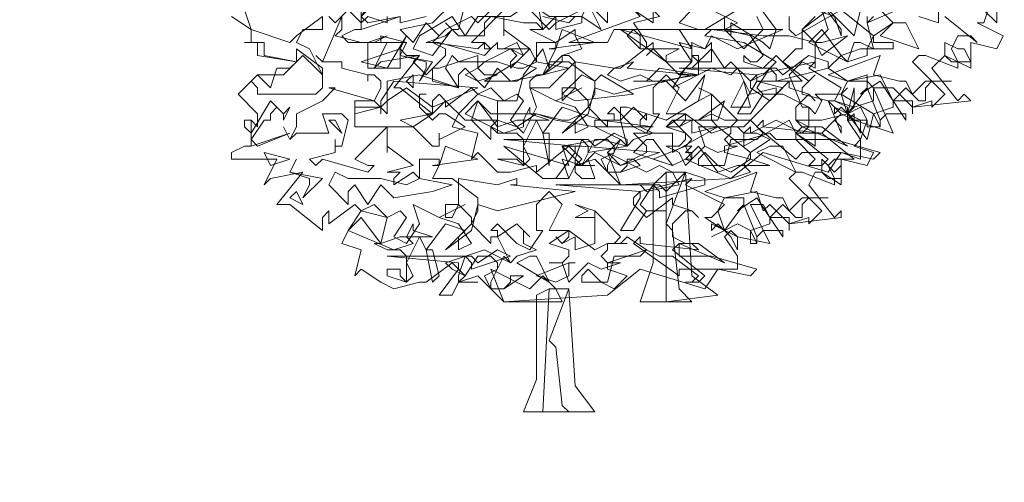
# Model space of a CAD drawing. Header units: millimetres. Extents: x 4234 to 4704, y 1542 to 2004.
# Tile 25 of 256: x 4287 to 4302, y 1691 to 1698. Entities that reach past the tile are written whole.
import ezdxf

# ---------------------------------------------------------------- set-up
doc = ezdxf.new("R2010")
doc.units = ezdxf.units.MM
doc.layers.add('BOD', color=40, linetype='Continuous')
doc.layers.add('DIMENSIONS', color=7, linetype='Continuous')
pattern_1 = [(90, (3399.144, -158.445), (-8.980256, 8.980256), [2.38125, -15.57926]), (45, (3399.144, -158.445), (-8.980256, 8.980256), [2.38125, -10.31875]), (135, (3399.144, -158.445), (-8.980256, -8.980256), [2.38125, -10.31875])]

# ---------------------------------------------------------------- blocks, each defined once
blk = doc.blocks.new('A$Cf9015526')
at = {"color": 116, "lineweight": 0, "true_color": 0x136734}
for points in [[(2.6649, 1.3991), (2.6427, 1.3324), (2.6204, 1.3324), (2.7093, 1.288), (2.6871, 1.2436), (2.5982, 1.2658), (2.5982, 1.177), (2.5094, 1.2214), (2.465, 1.177), (2.5538, 1.0659), (2.576, 1.0882), (2.5982, 1.0659), (2.3984, 1.0437), (2.3984, 1.0215), (2.3984, 1.0659), (2.3318, 1.0659), (2.3095, 1.1104), (2.2651, 1.1104), (2.3318, 0.9549), (2.1985, 0.9993), (2.1985, 1.0215), (2.1763, 0.9993), (2.2207, 0.9327), (2.2207, 0.8661), (2.1541, 0.8883), (2.1097, 0.8217), (1.8876, 0.8883), (1.7766, 0.7995), (1.3991, 0.7773), (1.3102, 0.8661), (1.2436, 0.8439), (1.2658, 0.8661), (1.2214, 0.9105), (1.1104, 0.8217), (1.1104, 0.8439), (1.0215, 0.8217), (0.9771, 0.8217), (0.9105, 0.8883), (0.8883, 0.8661), (0.9105, 0.9549), (0.8217, 0.9771), (0.8439, 1.0215), (0.9105, 1.0882), (0.8883, 1.1104), (0.7995, 1.0437), (0.7995, 1.0659), (0.7773, 1.0882), (0.755, 1.0659), (0.755, 1.0215), (0.644, 1.1104), (0.6218, 1.1104), (0.7106, 1.2214), (0.5774, 1.1992), (0.5552, 1.177), (0.5996, 1.2658), (0.4664, 1.2658), (0.4441, 1.288), (0.4886, 1.3102), (0.5108, 1.3102), (0.5108, 1.3991)], [(1.71, 1.3768), (1.7988, 1.3324), (1.7544, 1.3102), (1.821, 1.2436), (1.8876, 1.3102), (1.8654, 1.3546)], [(1.9764, 1.3546), (1.9764, 1.3102), (1.9986, 1.288), (2.1541, 1.3768), (2.2651, 1.288), (2.3318, 1.3324), (2.2873, 1.3768)], [(2.5094, 1.3546), (2.6204, 1.2658), (2.5982, 1.288), (2.5538, 1.288), (2.5316, 1.2436), (2.5538, 1.1992), (2.5538, 1.177), (2.4428, 1.2214), (2.4206, 1.2214), (2.3984, 1.1992), (2.5094, 1.0882), (2.465, 1.0437), (2.465, 1.0659), (2.3984, 1.0437), (2.3318, 1.1104), (2.3095, 1.1104), (2.2873, 1.1548), (2.1763, 1.1326), (2.1541, 1.0882), (2.1763, 1.0215), (2.2429, 1.1104), (2.2873, 0.9993), (2.2873, 0.9771), (2.2429, 0.9771), (2.2429, 0.9993), (2.2207, 1.0437), (2.1763, 1.0215), (2.1985, 0.9993), (2.1541, 1.0215), (2.1319, 0.9993), (2.1541, 1.0215), (2.1097, 1.0659), (2.1319, 1.0659), (2.1541, 1.1104), (2.0431, 1.177), (2.0653, 1.1992), (1.8654, 1.1548), (1.8432, 1.1326), (1.8432, 1.1104), (1.9098, 1.0659), (1.9764, 1.1326), (1.9764, 1.1104), (2.0431, 1.0882), (2.0653, 1.0659), (2.0431, 1.0882), (1.9986, 1.0437), (1.9986, 0.9993), (2.0431, 0.9771), (2.0875, 0.9771), (2.1763, 0.9105), (2.0209, 0.9771), (1.9986, 0.9549), (2.1097, 0.8661), (2.0875, 0.8439), (2.0431, 0.8439), (2.0653, 0.8661), (1.9986, 0.9327), (1.932, 0.9327), (1.9098, 0.9549), (1.7544, 0.9105), (1.7544, 0.8883), (1.8432, 0.8661), (1.7766, 0.8217), (1.7322, 0.8439), (1.6877, 0.8439), (1.6655, 0.8439), (1.6655, 0.8661), (1.6877, 0.8883), (1.7322, 0.8439), (1.7544, 0.8439), (1.7766, 0.9327), (1.8654, 0.9327), (1.8876, 0.9549), (1.8432, 0.9993), (1.821, 0.9771), (1.7766, 0.9771), (1.7988, 0.9993), (1.71, 1.0882), (1.71, 0.9993), (1.7322, 0.9771), (1.6433, 0.9549), (1.6433, 0.9993), (1.5989, 0.9771), (1.5767, 0.9993), (1.5989, 0.9771), (1.6211, 0.9993), (1.6211, 1.0215), (1.5545, 1.0215), (1.5989, 1.1104), (1.5545, 1.1548), (1.5101, 1.1104), (1.5101, 1.0215), (1.5323, 1.0215), (1.4879, 0.9549), (1.4435, 0.9771), (1.3768, 1.0437), (1.3546, 1.0215), (1.3768, 1.0215), (1.3768, 0.9993), (1.3546, 0.9993), (1.3546, 0.9771), (1.288, 1.0437), (1.3102, 1.0882), (1.3102, 1.1326), (1.2214, 1.1992), (1.1548, 1.1992), (1.177, 1.2436), (1.177, 1.2658), (1.1104, 1.2658), (1.1104, 1.1992), (1.0882, 1.2436), (1.0215, 1.177), (1.0215, 1.1992), (1.0437, 1.2214), (1.0215, 1.2436), (0.9993, 1.2436), (1.0882, 1.2436), (0.9993, 1.3102), (0.9993, 1.288), (0.9993, 1.3546)], [(0.9993, 1.3768), (0.8883, 1.2658), (0.9327, 1.2658), (0.9549, 1.2436), (0.9327, 1.2214), (0.7773, 1.2658), (0.755, 1.2658), (0.7328, 1.2658), (0.7995, 1.288), (0.8217, 1.3102), (0.7995, 1.3324), (0.8217, 1.3102), (0.8439, 1.3102), (0.8661, 1.3991)], [(1.0882, 1.3768), (1.1548, 1.3102), (1.177, 1.3324), (1.177, 1.3546), (1.177, 1.3324), (1.2658, 1.3768)], [(2.2651, 1.3546), (2.2429, 1.3324), (2.2651, 1.2436), (2.2207, 1.2658), (2.1985, 1.2658), (2.1763, 1.1992), (2.1541, 1.2214), (2.1097, 1.177), (2.1763, 1.1326), (2.2429, 1.1326), (2.2651, 1.1104), (2.2651, 1.0659), (2.1985, 1.0437), (2.1763, 1.0215), (2.1763, 0.9993), (2.2429, 0.9993), (2.2207, 0.9327), (2.1985, 0.9105), (2.2651, 0.8883), (2.2429, 0.8439), (2.1541, 0.8661), (2.1541, 0.7773), (2.0875, 0.8217), (2.0653, 0.8217), (2.0431, 0.7773), (2.1319, 0.6662), (2.1541, 0.6884), (2.1541, 0.6662), (1.9764, 0.644), (1.9764, 0.6218), (1.9764, 0.6662), (1.9098, 0.6662), (1.8876, 0.7106), (1.8432, 0.7106), (1.9098, 0.5774), (1.7988, 0.5996), (1.7766, 0.6218), (1.7544, 0.5996), (1.7988, 0.533), (1.7988, 0.4886), (1.7322, 0.4886), (1.6877, 0.4219), (1.4657, 0.4886), (1.3546, 0.3997), (0.9993, 0.3775), (0.9105, 0.4664), (0.8439, 0.4441), (0.8661, 0.4664), (0.8217, 0.5108), (0.7328, 0.4441), (0.7106, 0.4441), (0.6218, 0.4219), (0.5774, 0.4441), (0.5108, 0.4886), (0.4886, 0.4664), (0.5108, 0.5552), (0.4441, 0.5774), (0.4664, 0.6218), (0.5108, 0.6884), (0.4886, 0.7106), (0.3997, 0.644), (0.3997, 0.6662), (0.3997, 0.6884), (0.3775, 0.6662), (0.3775, 0.6218), (0.2665, 0.7106), (0.2221, 0.7106), (0.3109, 0.8217), (0.1999, 0.7995), (0.1777, 0.7773), (0.2221, 0.8661), (0.0666, 0.8661), (0.0666, 0.8883), (0.111, 0.9105), (0.1332, 0.9105), (0.1332, 0.9993), (0.1554, 0.9771), (0.1554, 0.9993), (0.1554, 1.0215), (0.0888, 1.0882), (0.1554, 1.1548), (0.2443, 1.1548), (0.2887, 1.1992), (0.1554, 1.2214), (0.1554, 1.2658), (0.111, 1.2658), (0.1332, 1.2658), (0.1332, 1.3102), (0.0666, 1.3546)], [(1.4435, 1.3768), (1.5101, 1.3324), (1.5101, 1.3768)], [(1.6433, 1.3768), (1.5989, 1.3324), (1.6655, 1.3102), (1.4435, 1.3102), (1.4213, 1.288), (1.4657, 1.2436), (1.5989, 1.2436), (1.5545, 1.2214), (1.5545, 1.1992), (1.5989, 1.1548), (1.6433, 1.1992), (1.6433, 1.2214), (1.6655, 1.2214), (1.6655, 1.1548), (1.5989, 1.1548), (1.5101, 1.2436), (1.4879, 1.2214), (1.5101, 1.2436), (1.5101, 1.2658), (1.3991, 1.177), (1.3768, 1.177), (1.3546, 1.1548), (1.3991, 1.1326), (1.4657, 1.1548), (1.5101, 1.1326), (1.5545, 1.1326), (1.6211, 1.0659), (1.6877, 1.1548), (1.6655, 1.0659), (1.5545, 0.9993), (1.4213, 1.0437), (1.3991, 1.0437), (1.3991, 0.9993), (1.3102, 0.9993), (1.3102, 0.9771), (1.3991, 0.9327), (1.3546, 0.8883), (1.3991, 0.8439), (1.4879, 0.8883), (1.4879, 0.9105), (1.4435, 0.9549), (1.5767, 0.9549), (1.5767, 0.9105), (1.5767, 0.8883), (1.7322, 0.9771), (1.8432, 0.8883), (1.9098, 0.9327), (1.8654, 0.9549), (1.8432, 0.9549), (1.821, 0.9549), (1.8432, 0.9771), (1.8432, 0.9549), (1.932, 0.9993), (2.0209, 0.9549), (2.0431, 0.9771), (2.0431, 1.0437), (1.9542, 1.0882), (1.932, 1.0882), (1.9542, 1.1104), (1.8654, 1.1326), (2.0209, 1.1326), (1.932, 1.2214), (1.8876, 1.177), (1.821, 1.1992), (1.821, 1.2214), (1.8432, 1.1992), (1.8654, 1.1992), (1.8876, 1.2214), (1.8432, 1.288), (1.7544, 1.3102), (1.71, 1.3102), (1.6877, 1.3102), (1.7988, 1.3768)], [(1.7544, 1.3546), (1.7544, 1.3102), (1.7766, 1.288), (1.7766, 1.3102), (1.7766, 1.3324), (1.8876, 1.2658), (1.9098, 1.2436), (1.932, 1.3102), (1.8654, 1.3991)], [(2.2207, 1.3768), (2.1985, 1.288), (2.1097, 1.3768), (2.0209, 1.3102), (2.0209, 1.2436), (1.9986, 1.2436), (1.9542, 1.1992), (2.0431, 1.1326), (2.0653, 1.1548), (2.0209, 1.1104), (2.0209, 1.0882), (2.1097, 1.0659), (2.1541, 0.9549), (2.1541, 0.9771), (2.1319, 0.9993), (2.0875, 0.9549), (2.1985, 0.8661), (2.1763, 0.8661), (2.1319, 0.8661), (2.1097, 0.8439), (2.1319, 0.7995), (2.1319, 0.7773), (2.0209, 0.8217), (1.9986, 0.8217), (1.9764, 0.7995), (2.0875, 0.6884), (2.0431, 0.644), (2.0431, 0.6662), (1.9764, 0.644), (1.9098, 0.7106), (1.8876, 0.6884), (1.8654, 0.755), (1.7544, 0.7328), (1.7322, 0.6884), (1.7544, 0.6218), (1.821, 0.7106), (1.8654, 0.5996), (1.8654, 0.5774), (1.8432, 0.5774), (1.8432, 0.6218), (1.7988, 0.644), (1.7544, 0.6218), (1.7766, 0.5996), (1.7544, 0.6218), (1.71, 0.5996), (1.7544, 0.6218), (1.6877, 0.6662), (1.71, 0.6662), (1.7544, 0.7106), (1.6211, 0.7773), (1.6433, 0.7995), (1.4657, 0.755), (1.4435, 0.7328), (1.4435, 0.7106), (1.4879, 0.6662), (1.5767, 0.7328), (1.5767, 0.7106), (1.6433, 0.6884), (1.6655, 0.6662), (1.6433, 0.6884), (1.6211, 0.6884), (1.5767, 0.644), (1.5767, 0.5996), (1.6211, 0.5774), (1.6655, 0.5774), (1.7544, 0.5108), (1.5989, 0.5774), (1.5767, 0.5552), (1.6877, 0.4664), (1.6655, 0.4441), (1.6211, 0.4441), (1.6433, 0.4441), (1.6655, 0.4664), (1.5767, 0.533), (1.5323, 0.533), (1.4879, 0.5552), (1.3546, 0.5108), (1.3546, 0.4886), (1.4213, 0.4664), (1.3768, 0.4219), (1.3324, 0.4441), (1.288, 0.4441), (1.2658, 0.4441), (1.2658, 0.4664), (1.288, 0.4886), (1.3324, 0.4441), (1.3546, 0.4441), (1.3768, 0.533), (1.4657, 0.533), (1.4879, 0.5552), (1.4213, 0.5996), (1.3991, 0.5774), (1.3768, 0.5774), (1.3991, 0.5996), (1.3102, 0.6884), (1.3102, 0.5996), (1.3102, 0.5774), (1.2436, 0.5552), (1.2436, 0.5996), (1.1992, 0.5774), (1.177, 0.5996), (1.1992, 0.5774), (1.2214, 0.5996), (1.2214, 0.6218), (1.1548, 0.6218), (1.1992, 0.7106), (1.1548, 0.755), (1.1104, 0.7106), (1.1104, 0.6218), (1.1326, 0.6218), (1.0882, 0.5552), (1.0437, 0.5774), (0.9771, 0.644), (0.9549, 0.6218), (0.9771, 0.6218), (0.9771, 0.5996), (0.9549, 0.5996), (0.9549, 0.5774), (0.8883, 0.644), (0.9105, 0.6884), (0.9105, 0.7328), (0.8217, 0.7995), (0.755, 0.7995), (0.7773, 0.8439), (0.7773, 0.8661), (0.7106, 0.8661), (0.7106, 0.7995), (0.6884, 0.8217), (0.6218, 0.7773), (0.6218, 0.7995), (0.644, 0.8217), (0.6218, 0.8217), (0.5996, 0.8217), (0.6884, 0.8439), (0.5996, 0.9105), (0.5996, 0.8883), (0.5996, 0.9327), (0.5996, 0.9549), (0.5996, 0.9771), (0.4886, 0.8661), (0.533, 0.8439), (0.5552, 0.8439), (0.533, 0.8217), (0.3775, 0.8661), (0.3553, 0.8439), (0.3331, 0.8661), (0.4219, 0.8883), (0.4219, 0.9105), (0.4219, 0.9327), (0.4219, 0.9105), (0.4441, 0.9105), (0.4664, 0.9993), (0.4441, 1.0215), (0.3775, 1.0215), (0.3997, 0.9549), (0.2887, 0.9549), (0.2665, 0.9327), (0.2443, 0.9771), (0.2665, 0.9327), (0.2887, 0.9771), (0.2887, 1.0215), (0.3775, 1.0659), (0.4219, 1.1104), (0.3997, 1.1104), (0.5552, 1.0659), (0.5774, 1.1104), (0.5774, 1.1326), (0.5552, 1.1548), (0.533, 1.1548), (0.533, 1.1326), (0.533, 1.1548), (0.4441, 1.177), (0.4441, 1.1992), (0.3775, 1.1992), (0.3553, 1.2214), (0.3775, 1.1992), (0.4441, 1.3546), (0.4441, 1.3324), (0.4441, 1.3102), (0.4219, 1.288), (0.5108, 1.2658), (0.533, 1.2658), (0.5996, 1.288), (0.5552, 1.2658), (0.533, 1.2658), (0.533, 1.2436), (0.533, 1.177), (0.644, 1.177), (0.644, 1.2436), (0.6662, 1.2214), (0.7106, 1.2214), (0.6884, 1.1992), (0.7328, 1.1548), (0.7995, 1.2214), (0.7995, 1.2436), (0.755, 1.2658), (0.7773, 1.288), (0.7328, 1.3324), (0.6884, 1.2658), (0.644, 1.3102), (0.755, 1.3324), (0.8217, 1.3991)], [(0.9993, 1.4213), (0.9105, 1.3324), (0.8883, 1.3546), (0.7995, 1.3102), (0.755, 1.2658), (0.9105, 1.2436), (0.9327, 1.2658), (0.9327, 1.2436), (0.9549, 1.2436), (0.9771, 1.2658), (0.9771, 1.2436), (0.9993, 1.2436), (1.0437, 1.2658), (1.0659, 1.2214), (1.0215, 1.2436), (0.9771, 1.2214), (0.9327, 1.1992), (0.9105, 1.177), (0.9327, 1.1548), (0.9771, 1.1548), (0.9105, 1.1326), (0.8661, 1.1548), (0.9105, 1.177), (0.9105, 1.2214), (0.7773, 1.177), (0.755, 1.177), (0.755, 1.1326), (0.8439, 1.1104), (0.7106, 1.1548), (0.5996, 1.1326), (0.5996, 1.0215), (0.5552, 1.0659), (0.4886, 1.0659), (0.4886, 0.9771), (0.6884, 0.9771), (0.755, 0.9105), (0.7773, 0.9105), (0.7773, 0.9549), (0.7773, 0.9327), (0.8661, 0.9771), (0.7995, 1.0215), (0.7773, 1.0215), (0.755, 0.9993), (0.7106, 1.0437), (0.7106, 1.0882), (0.7328, 1.0882), (0.7106, 1.0882), (0.7106, 1.0437), (0.7328, 1.0215), (0.755, 1.0215), (0.7995, 1.0659), (0.8661, 0.9993), (0.9771, 0.9993), (0.9771, 1.0659), (1.0215, 1.0659), (1.0437, 1.0659), (1.0659, 1.1548), (1.1326, 1.2436), (1.1548, 1.177), (1.1548, 1.1992), (1.1326, 1.1548), (1.1104, 1.1548), (1.0882, 1.1326), (1.0882, 1.1104), (1.1548, 1.1104), (1.2436, 1.1992), (1.2214, 1.2214), (1.1992, 1.2214), (1.2658, 1.2436), (1.2436, 1.288), (1.2436, 1.3102), (1.177, 1.2658), (1.0882, 1.3102), (1.1326, 1.3102), (1.1104, 1.4213)], [(1.1326, 1.3546), (1.2214, 1.3324), (1.2436, 1.3546)], [(2.6871, 1.4213), (2.6871, 1.3324), (2.5982, 1.4213)], [(2.4872, 1.3768), (2.4872, 1.3324), (2.4206, 1.3546)], [(2.3984, 1.3991), (2.2429, 1.3324), (2.2429, 1.3546)], [(2.0875, 1.3768), (2.1097, 1.3102), (2.0653, 1.2658), (2.0209, 1.3102), (2.0653, 1.3546)], [(0.7328, 1.3546), (0.644, 1.3324), (0.644, 1.3546)], [(0.5996, 1.3546), (0.5996, 1.3324), (0.533, 1.3546), (0.5108, 1.3324), (0.4664, 1.3768), (0.4219, 1.3324), (0.3997, 1.3546)], [(0.3775, 1.3546), (0.3775, 1.3324), (0.3775, 1.3102), (0.3109, 1.3102), (0.2887, 1.2658), (0.3331, 1.2436), (0.3775, 1.1548), (0.3775, 1.1326), (0.3775, 1.1104), (0.3553, 1.0882), (0.1554, 1.0882), (0.1554, 1.1104), (0.1332, 1.1326), (0.1554, 1.1548), (0.1999, 1.1104), (0.2221, 1.177), (0.2665, 1.177), (0.2887, 1.1992), (0.1777, 1.2214), (0.1777, 1.2658), (0.111, 1.2658), (0.1332, 1.2658), (0.1332, 1.3102), (0.0666, 1.3546)], [(0.111, 1.3768), (0.1332, 1.3102), (0.2665, 1.2658), (0.2887, 1.288), (0.3775, 1.3546)]]:
    blk.add_lwpolyline(points, dxfattribs=at)
for points in [[(1.4435, 1.4435), (1.5323, 1.3546), (1.4435, 1.3324), (1.4879, 1.2658), (1.4879, 1.2436), (1.4657, 1.2436), (1.4657, 1.288), (1.4435, 1.3102), (1.3768, 1.3102), (1.3546, 1.2658), (1.2214, 1.2658), (1.4657, 1.3546), (1.4435, 1.3768), (1.3768, 1.3768), (1.3991, 1.3768), (1.3991, 1.4213), (1.3768, 1.4213), (1.3324, 1.4435), (1.288, 1.4657), (1.3102, 1.5101), (1.3768, 1.4435)], [(0.644, 1.4435), (0.6218, 1.4213), (0.6218, 1.4435), (0.5996, 1.4435), (0.5996, 1.3991), (0.5774, 1.4213), (0.5108, 1.3546), (0.533, 1.3324), (0.644, 1.3546), (0.5108, 1.3102), (0.5108, 1.4213), (0.5108, 1.3991), (0.5108, 1.3768), (0.5108, 1.3546), (0.5774, 1.4657), (0.6218, 1.4435)], [(1.5101, 1.4435), (1.5989, 1.3991), (1.6211, 1.3991), (1.6655, 1.4435), (1.7322, 1.3991), (1.9098, 1.3991), (1.71, 1.3768), (1.5767, 1.3991), (1.5101, 1.4435), (1.4435, 1.3768), (1.3768, 1.3991), (1.3546, 1.3768), (1.3546, 1.3324), (1.288, 1.3991), (1.3102, 1.4657), (1.3546, 1.4213)], [(2.1541, 1.3102), (2.1541, 1.288), (2.1319, 1.3546), (2.0653, 1.3768), (2.0431, 1.4213), (1.9986, 1.4213), (2.1097, 1.4435), (2.0875, 1.3991)], [(1.2658, 1.3546), (1.2658, 1.3324), (1.177, 1.3102), (1.177, 1.3324), (1.177, 1.3546), (1.1326, 1.3102), (1.1104, 1.3324), (1.0659, 1.3324), (0.9549, 1.3546), (0.9327, 1.3324), (0.9327, 1.288), (0.8439, 1.288), (0.8217, 1.3102), (0.755, 1.2214), (0.6884, 1.2436), (0.7106, 1.288), (0.8217, 1.3546), (0.8661, 1.288), (0.9105, 1.3546), (1.0215, 1.3546), (1.0882, 1.3991), (1.1548, 1.3546)], [(1.2658, 1.3546), (1.288, 1.3991), (1.3324, 1.3102)], [(2.4206, 1.2436), (2.2873, 1.288), (2.3318, 1.3324), (2.3762, 1.3324)], [(0.5108, 1.1992), (0.644, 1.2436), (0.6662, 1.288), (0.5996, 1.177)], [(0.5774, 1.2658), (0.5774, 1.288), (0.6662, 1.2658)], [(1.1548, 1.2436), (1.177, 1.2436), (1.1992, 1.3102), (1.3102, 1.2658)], [(1.7988, 1.2436), (1.71, 1.288), (1.6877, 1.2436), (1.5989, 1.2658), (1.6433, 1.1992), (1.6211, 1.1992), (1.5545, 1.1992), (1.3991, 1.3102), (1.6433, 1.2436), (1.5989, 1.3102), (1.6877, 1.3102), (1.9542, 1.3102)], [(1.9764, 1.288), (2.0653, 1.2658), (2.0875, 1.2658), (2.1763, 1.288), (2.0875, 1.2214), (2.0653, 1.2658), (2.0653, 1.177), (2.0209, 1.1992), (1.9764, 1.1548), (2.0209, 1.0437), (2.0431, 1.0437), (2.0653, 1.0215), (2.0875, 1.0659), (2.0653, 1.0882), (2.1541, 1.0882), (2.1763, 1.1104), (2.1541, 1.0882), (2.2651, 1.0215), (2.2429, 0.9327), (2.1763, 1.0215), (2.0875, 0.9993), (2.0653, 0.9993), (2.0209, 0.9993), (1.9986, 0.9993), (2.0209, 0.9771), (2.0653, 0.9771), (2.0653, 0.9105), (1.9986, 0.9549), (1.9764, 0.9993), (1.821, 0.9105), (1.821, 0.9549), (1.7988, 0.9771), (1.6655, 0.9771), (1.6877, 0.9105), (1.6433, 0.8661), (1.6211, 0.9105), (1.6433, 0.9327), (1.5989, 0.9771), (1.5545, 0.9771), (1.5767, 0.9993), (1.6655, 0.9993), (1.71, 1.0215), (1.7544, 0.9993), (1.8432, 0.9993), (1.932, 1.0882), (1.932, 1.1104), (1.8432, 1.0882), (1.7988, 1.177), (1.7766, 1.1548), (1.71, 1.177), (1.5767, 1.1104), (1.6211, 1.177), (1.6433, 1.177), (1.71, 1.2436), (1.7544, 1.177), (1.7766, 1.1992), (1.8432, 1.1326), (1.8876, 1.1548), (1.932, 1.1992), (1.821, 1.2658), (1.6877, 1.288), (1.71, 1.3102), (1.8876, 1.288)], [(2.0875, 1.3102), (2.1541, 1.2214), (2.2207, 1.2436), (2.2429, 1.2436), (2.2651, 1.288), (2.2651, 1.2658), (2.3318, 1.2658), (2.3318, 1.2436), (2.2429, 1.2436), (2.2429, 1.2214), (2.1763, 1.1992), (2.0431, 1.2658)], [(0.755, 1.1992), (0.7106, 1.1326), (0.7328, 1.177), (0.7328, 1.1992), (0.644, 1.2214), (0.6662, 1.2658), (0.644, 1.2214)], [(1.71, 1.2658), (1.71, 1.1992), (1.6655, 1.1992), (1.6433, 1.2214), (1.6433, 1.2658), (1.6877, 1.2436)], [(2.576, 1.2436), (2.5982, 1.1992), (2.5316, 1.1992), (2.5094, 1.2214), (2.5094, 1.2658), (2.5538, 1.2436)], [(0.3775, 1.1548), (0.3553, 1.177), (0.3109, 1.2214), (0.2887, 1.1992), (0.2887, 1.2436), (0.3775, 1.177)], [(0.9771, 1.1992), (1.0437, 1.177), (1.0659, 1.177), (1.1104, 1.1992), (1.2214, 1.177), (1.1326, 1.1548), (1.0215, 1.1326), (0.9771, 1.177), (0.9327, 1.1104), (0.8661, 1.177), (0.8439, 1.1548), (0.8439, 1.1104), (0.7995, 1.177), (0.8217, 1.2214), (0.8439, 1.1992)], [(1.1326, 1.1548), (1.1992, 1.2214), (1.1992, 1.1992)], [(2.1097, 1.177), (1.932, 1.1326), (1.932, 1.1548), (1.9098, 1.177), (1.8654, 1.1104), (1.8876, 1.0882), (1.9542, 1.0882), (1.8876, 1.0882), (1.8432, 1.0215), (1.7988, 1.0215), (1.8654, 1.1326), (1.8654, 1.1548), (1.5989, 1.177), (1.932, 1.177), (1.9542, 1.1548), (2.0431, 1.2214), (2.1097, 1.1992)], [(2.354, 1.1326), (2.3762, 1.1326), (2.3984, 1.0882), (2.4428, 1.1326), (2.5316, 1.1326), (2.465, 1.1326), (2.4428, 1.1104), (2.4428, 1.0659), (2.4206, 1.0659), (2.3762, 1.1104), (2.3318, 1.0659), (2.3762, 0.9993), (2.3762, 1.0215), (2.3095, 1.0215), (2.2873, 0.9993), (2.2873, 0.9771), (2.2651, 1.0215), (2.3318, 1.0437), (2.3318, 1.0659), (2.2873, 1.1326), (2.2207, 1.0882), (2.2429, 1.1104), (2.2429, 1.1548), (2.1763, 1.1326), (2.1097, 1.1548), (2.2873, 1.2214), (2.2651, 1.1548)], [(1.0437, 1.1326), (0.9327, 1.1326), (1.0437, 1.1992), (1.1104, 1.177)], [(1.4213, 1.177), (1.6433, 1.1548), (1.3768, 1.0882), (1.3102, 1.1104), (1.288, 1.0215), (1.1992, 0.9549), (1.288, 1.0437), (1.288, 1.0659), (1.2436, 1.1104), (1.1992, 1.0659), (1.1992, 1.1104), (1.2436, 1.1104), (1.2436, 1.1992), (1.3768, 1.177), (1.4435, 1.1992)], [(0.6884, 1.1104), (0.6662, 1.1326), (0.6884, 1.1548)], [(1.3324, 1.1548), (1.4435, 1.0882), (1.2436, 1.0659), (1.1992, 1.0882), (1.2658, 1.1548), (1.3102, 1.1326)], [(1.5323, 1.1326), (1.4435, 1.1326), (1.4879, 1.1326), (1.5323, 1.177), (1.6655, 1.1548)], [(0.755, 1.0437), (0.6662, 1.1104), (0.5996, 1.0659), (0.5774, 1.0437), (0.5774, 1.0215), (0.5774, 1.0437), (0.4886, 1.0215), (0.4886, 1.0437), (0.5774, 1.0437), (0.5774, 1.0659), (0.6218, 1.1326), (0.9105, 1.1104)], [(1.7766, 1.0437), (1.821, 1.1326), (1.8432, 1.0437)], [(1.0437, 1.0882), (1.0659, 1.0659), (1.0215, 0.9993), (1.0659, 0.9549), (1.1104, 1.0437), (1.0882, 1.1104), (1.177, 1.0659), (1.2658, 1.1104), (1.177, 1.0659), (1.2436, 1.0437), (1.288, 0.9771), (1.2436, 0.9549), (1.2436, 0.9993), (1.2658, 1.0215), (1.1992, 1.0437), (1.1326, 0.9549), (1.1548, 0.9549), (1.1548, 0.8439), (1.1326, 0.9549), (1.1104, 0.9993), (1.0659, 0.9105), (1.0882, 0.8661), (1.0659, 0.8439), (0.9771, 0.8661), (0.9993, 0.8661), (1.0437, 0.8661), (1.0659, 0.8439), (1.0659, 0.9327), (1.0437, 0.9549), (0.9771, 0.9549), (0.9549, 0.9771), (0.9771, 0.9549), (0.9771, 1.0659), (0.9105, 1.0882), (0.9549, 1.1104), (0.9993, 1.0659)], [(1.71, 1.0659), (1.71, 1.0882), (1.6655, 1.0659), (1.71, 1.0882), (1.6655, 1.1104), (1.71, 1.0882)], [(2.1763, 1.0437), (2.1319, 1.0659), (2.1985, 1.0437), (2.1985, 1.1104), (2.1763, 1.0215)], [(0.2665, 1.0437), (0.2443, 0.9993), (0.2443, 1.0215), (0.2221, 1.0437), (0.1999, 1.0215), (0.1999, 0.9993), (0.1777, 0.9993), (0.1332, 0.9327), (0.1554, 0.9105), (0.2665, 0.9549), (0.1332, 0.9105), (0.1332, 0.9993), (0.111, 0.9993), (0.111, 0.9771), (0.1332, 0.9549), (0.1999, 1.0659), (0.2443, 1.0215)], [(0.9105, 1.0659), (0.9771, 0.9771), (1.0437, 0.9993), (1.0659, 0.9993), (1.0882, 1.0437), (1.0882, 1.0215), (1.1548, 0.9993), (1.0659, 0.9993), (1.0659, 0.9771), (0.9993, 0.9549), (0.8661, 1.0215)], [(1.1104, 1.0215), (1.1992, 0.9993), (1.2214, 0.9993), (1.2658, 1.0215), (1.3324, 0.9993), (1.5101, 0.9771), (1.3102, 0.9771), (1.177, 0.9993), (1.1104, 1.0215), (1.0437, 0.9771), (0.9771, 0.9993), (0.9549, 0.9771), (0.9549, 0.9327), (0.8883, 0.9993), (0.9105, 1.0659), (0.9549, 1.0215)], [(1.6655, 0.9993), (1.7544, 1.0659), (1.7322, 0.9993)], [(0.6884, 0.9771), (0.644, 0.9993), (0.755, 1.0215)], [(1.4879, 1.0215), (1.4657, 0.9993), (1.4657, 0.9771), (1.5101, 0.9549), (1.4435, 0.9327), (1.4213, 0.9105), (1.3991, 0.9993), (1.4435, 1.0437), (1.4879, 0.9993)], [(1.7766, 0.9771), (1.821, 0.9771), (1.7766, 0.9771), (1.7766, 0.9549), (1.7544, 0.9327), (1.7766, 0.9105), (1.7988, 0.9105), (1.7322, 0.8883), (1.6877, 0.9105), (1.6211, 0.8439), (1.5989, 0.8883), (1.5545, 0.9105), (1.5989, 0.9105), (1.6211, 0.9327), (1.6211, 0.9549), (1.5545, 0.9771), (1.6211, 1.0215), (1.71, 0.9549)], [(2.2207, 0.9549), (2.1985, 0.9993), (2.1541, 1.0437), (2.1319, 1.0215), (2.1319, 1.0437), (2.2207, 0.9993)], [(0.4441, 0.9549), (0.3997, 0.9993), (0.4219, 0.9993)], [(2.0875, 0.9549), (2.0653, 0.9549), (2.0209, 0.9549), (1.9986, 0.9549), (1.9986, 0.9327), (2.1319, 0.9327), (2.2873, 0.8883), (2.2651, 0.8661), (2.1541, 0.8883), (2.0209, 0.8883), (1.9986, 0.8661), (1.8654, 0.9771), (1.8876, 0.9993), (1.8876, 0.9771)], [(1.4213, 0.9105), (1.288, 0.8883), (1.288, 0.9105), (1.2658, 0.9327), (1.2436, 0.8661), (1.2436, 0.8439), (1.3102, 0.8439), (1.2436, 0.8439), (1.2214, 0.7995), (1.177, 0.7995), (1.2436, 0.8883), (1.2436, 0.9105), (0.9993, 0.9327), (1.288, 0.9327), (1.3102, 0.9105), (1.3768, 0.9549), (1.4213, 0.9327)], [(0.755, 0.8439), (0.7773, 0.8439), (0.7995, 0.9105), (0.9105, 0.8661)], [(1.3991, 0.8439), (1.3102, 0.8883), (1.2658, 0.8439), (1.1992, 0.8661), (1.2214, 0.7995), (1.1326, 0.7995), (0.9993, 0.9105), (1.2214, 0.8439), (1.1992, 0.9105), (1.2658, 0.9105), (1.5323, 0.8883)], [(1.3991, 0.9327), (1.3546, 0.8439), (1.3546, 0.8217), (1.3991, 0.8217), (1.4213, 0.8439), (1.4213, 0.8661), (1.4435, 0.8661), (1.4657, 0.8439), (1.3991, 0.8217), (1.3546, 0.8217), (1.3324, 0.8661), (1.3768, 0.8883), (1.3768, 0.9105), (1.3546, 0.9327), (1.3102, 0.9327), (1.2658, 0.8439), (1.2214, 0.8883), (1.1992, 0.9105), (1.3324, 0.9327), (1.4213, 0.9105)], [(1.5767, 0.8439), (1.4435, 0.8883), (1.4879, 0.9327), (1.5101, 0.9327)], [(1.6433, 0.9105), (1.6211, 0.8883), (1.6433, 0.8883), (1.6433, 0.8661), (1.6211, 0.8661), (1.5767, 0.8439), (1.5101, 0.8661), (1.6211, 0.9105)], [(1.6655, 0.9105), (1.7322, 0.8217), (1.7988, 0.8439), (1.821, 0.8439), (1.8432, 0.8883), (1.8432, 0.8661), (1.9098, 0.8439), (1.821, 0.8439), (1.8432, 0.8217), (1.7766, 0.7995), (1.6211, 0.8661)], [(1.9986, 0.8217), (1.8654, 0.8883), (1.9098, 0.9105), (1.9542, 0.9105)], [(0.1999, 0.8439), (0.1777, 0.8883), (0.2665, 0.8661)], [(1.5323, 0.8439), (1.5767, 0.8217), (1.5989, 0.7773), (1.4879, 0.755), (1.4657, 0.7773), (1.4435, 0.7773), (1.3991, 0.7773), (1.3546, 0.8883), (1.4879, 0.8217)], [(0.3775, 0.7995), (0.3109, 0.7328), (0.3331, 0.7773), (0.3331, 0.7995), (0.2665, 0.8217), (0.2887, 0.8661), (0.2665, 0.8217)], [(1.288, 0.8661), (1.3102, 0.7995), (1.2658, 0.7995), (1.2436, 0.8217), (1.2436, 0.8661), (1.2658, 0.8439)], [(2.1541, 0.8439), (2.1541, 0.7995), (2.1097, 0.7995), (2.0875, 0.8217), (2.0875, 0.8661), (2.1319, 0.8217)], [(0.5774, 0.7995), (0.6662, 0.7773), (0.7106, 0.7995), (0.8217, 0.7773), (0.755, 0.755), (0.6218, 0.7328), (0.5774, 0.7773), (0.533, 0.7106), (0.4886, 0.7773), (0.4664, 0.755), (0.4664, 0.7106), (0.3997, 0.7773), (0.4219, 0.8217), (0.4664, 0.7995)], [(1.6877, 0.7773), (1.5323, 0.7328), (1.5323, 0.755), (1.5101, 0.7773), (1.4657, 0.7106), (1.4879, 0.6884), (1.5545, 0.6884), (1.4879, 0.6884), (1.4435, 0.6218), (1.3991, 0.6218), (1.4657, 0.7328), (1.4657, 0.755), (1.177, 0.7773), (1.5323, 0.7773), (1.5545, 0.755), (1.6211, 0.8217), (1.6877, 0.7995)], [(1.5545, 0.644), (1.5767, 0.6218), (1.5989, 0.4219), (1.6433, 0.3775), (1.5101, 0.3775), (1.4657, 0.3775), (1.5101, 0.5108), (1.5101, 0.7773), (1.5545, 0.8217), (1.6211, 0.8217)], [(1.7322, 0.3997), (1.5545, 0.3775), (1.5545, 0.8217), (1.6211, 0.8217), (1.6433, 0.4664)], [(1.932, 0.7328), (1.9542, 0.7328), (1.9764, 0.6884), (2.0209, 0.7328), (2.1097, 0.7328), (2.0431, 0.7328), (2.0209, 0.7106), (2.0209, 0.6662), (1.9986, 0.6662), (1.9542, 0.7106), (1.9098, 0.6662), (1.9542, 0.5996), (1.9542, 0.6218), (1.8876, 0.6218), (1.8654, 0.5996), (1.8654, 0.5774), (1.8432, 0.6218), (1.9098, 0.644), (1.9098, 0.6662), (1.8654, 0.7328), (1.7988, 0.6884), (1.821, 0.7106), (1.821, 0.7328), (1.7544, 0.7328), (1.6877, 0.755), (1.8654, 0.8217), (1.8432, 0.755)], [(1.0215, 0.7773), (1.2436, 0.755), (0.9771, 0.6884), (0.9105, 0.7106), (0.8883, 0.6218), (0.7995, 0.5552), (0.8883, 0.644), (0.8883, 0.6662), (0.8439, 0.7106), (0.8217, 0.6662), (0.7995, 0.6662), (0.7995, 0.7106), (0.8439, 0.7106), (0.8439, 0.7995), (0.9771, 0.7773), (1.0437, 0.7995), (1.0437, 0.7773)], [(0.3109, 0.7106), (0.2665, 0.7328), (0.2887, 0.755)], [(0.644, 0.6884), (0.6662, 0.6662), (0.6218, 0.5996), (0.6662, 0.5774), (0.7106, 0.644), (0.6884, 0.7106), (0.7773, 0.6662), (0.8661, 0.7106), (0.7773, 0.6662), (0.8439, 0.644), (0.8883, 0.5774), (0.8439, 0.5552), (0.8439, 0.5996), (0.8661, 0.6218), (0.7995, 0.644), (0.7328, 0.5552), (0.755, 0.5552), (0.7773, 0.4664), (0.755, 0.4441), (0.7328, 0.5552), (0.7106, 0.5996), (0.6662, 0.5108), (0.6884, 0.4664), (0.6662, 0.4441), (0.5996, 0.4664), (0.5996, 0.4886), (0.644, 0.4886), (0.644, 0.4664), (0.6662, 0.4441), (0.6662, 0.533), (0.644, 0.5552), (0.5996, 0.5552), (0.5552, 0.5774), (0.5774, 0.5774), (0.5996, 0.6662), (0.5108, 0.6884), (0.5552, 0.7106), (0.5996, 0.6662)], [(1.3102, 0.6662), (1.2436, 0.6662), (1.288, 0.6884), (1.2436, 0.7106), (1.3102, 0.6884)], [(0.5108, 0.6662), (0.5774, 0.5774), (0.644, 0.5996), (0.6662, 0.5996), (0.6884, 0.644), (0.6884, 0.6218), (0.755, 0.5996), (0.6662, 0.5996), (0.6884, 0.5774), (0.6218, 0.5552), (0.4664, 0.6218)], [(1.0659, 0.6218), (1.0659, 0.5996), (1.0659, 0.5774), (1.1104, 0.5552), (1.0437, 0.533), (1.0215, 0.5108), (0.9771, 0.5996), (1.0437, 0.644), (1.0882, 0.5996)], [(1.7988, 0.5552), (1.7766, 0.5996), (1.7322, 0.644), (1.71, 0.6218), (1.71, 0.644), (1.7988, 0.5996)], [(1.3546, 0.5774), (1.4213, 0.5774), (1.3546, 0.5774), (1.3546, 0.5552), (1.3324, 0.533), (1.3546, 0.5108), (1.3991, 0.5108), (1.3324, 0.4886), (1.288, 0.5108), (1.2214, 0.4441), (1.1992, 0.5108), (1.1548, 0.5108), (1.1992, 0.5108), (1.2214, 0.533), (1.2214, 0.5552), (1.1548, 0.5774), (1.2214, 0.6218), (1.3102, 0.5552)], [(1.6655, 0.5552), (1.6433, 0.5774), (1.5989, 0.5774), (1.5989, 0.5552), (1.5989, 0.533), (1.71, 0.533), (1.8654, 0.4886), (1.8432, 0.4664), (1.7322, 0.4886), (1.5989, 0.4886), (1.5989, 0.4664), (1.4435, 0.5774), (1.4657, 0.5996), (1.4657, 0.5774)], [(1.0215, 0.533), (0.8883, 0.4886), (0.8883, 0.5108), (0.8661, 0.533), (0.8439, 0.4664), (0.8439, 0.4441), (0.9105, 0.4441), (0.8439, 0.4441), (0.8217, 0.3997), (0.7773, 0.3997), (0.8439, 0.4886), (0.8439, 0.5108), (0.5996, 0.533), (0.8883, 0.533), (0.9105, 0.5108), (0.9771, 0.5552)], [(0.9993, 0.533), (0.9549, 0.4441), (0.9549, 0.4219), (0.9993, 0.4219), (1.0215, 0.4441), (1.0215, 0.4664), (1.0437, 0.4664), (1.0659, 0.4664), (0.9993, 0.4219), (0.9549, 0.4219), (0.9327, 0.4664), (0.9771, 0.4886), (0.9771, 0.5108), (0.9549, 0.533), (0.9105, 0.533), (0.8661, 0.4664), (0.8217, 0.4886), (0.7995, 0.5108), (0.9327, 0.5552), (1.0215, 0.5108)], [(1.1548, 0.4441), (1.0437, 0.5108), (1.0882, 0.533), (1.1104, 0.533)], [(1.2214, 0.5108), (1.2214, 0.4886), (1.2214, 0.4664), (1.177, 0.4441), (1.1104, 0.4664), (1.2214, 0.5108), (1.2436, 0.5108)]]:
    blk.add_lwpolyline(points, close=True, dxfattribs=at)
at = {"color": 97, "lineweight": 0, "true_color": 0x397239}
blk.add_lwpolyline([(1.1326, 0.4664), (1.177, 0.4219), (1.1992, 0.3775), (1.0659, 0.3775), (1.0437, 0.3775), (0.9993, 0.3775), (0.9549, 0.4886), (1.0882, 0.4219)], close=True, dxfattribs=at)
at = {"color": 32, "lineweight": 0, "true_color": 0xb85b00}
blk.add_lwpolyline([(1.1548, 0.2443), (1.177, 0.2221), (1.1992, 0.0222), (1.2214, 0), (1.1104, 0), (1.0659, 0), (1.1104, 0.111), (1.1104, 0.3997), (1.1548, 0.4219), (1.2214, 0.4219)], close=True, dxfattribs=at)
at = {"color": 47, "lineweight": 0, "true_color": 0x727239}
blk.add_lwpolyline([(1.3102, 0), (1.1326, 0), (1.1548, 0.4219), (1.2214, 0.4219), (1.2436, 0.0888)], close=True, dxfattribs=at)

msp = doc.modelspace()

# ---------------------------------------------------------------- hatches: boundary and pattern name
at = {"layer": 'DIMENSIONS'}
h = msp.add_hatch(dxfattribs=at)
h.set_pattern_fill('GRASS', color=256, scale=0.5)
h.set_pattern_definition(pattern_1)
h.paths.add_polyline_path([(4417.642, 1844.325), (4423.295, 1838.251), (4434.997, 1847.63), (4469.633, 1855.411), (4513.149, 1877.657), (4531.91, 1892.866), (4546.887, 1910.457), (4556.576, 1922.748), (4577.553, 1933.381), (4592.745, 1936.647), (4614.987, 1937.27), (4624.025, 1937.27), (4633.352, 1938.711), (4636.398, 1940.231), (4631.843, 1952.387, 0.161807)])
h.paths.add_polyline_path([(4631.843, 1952.387), (4629.875, 1957.638), (4629.402, 1957.362), (4621.324, 1958.355), (4615.855, 1959.613), (4597.306, 1970.684), (4571.563, 1964.436), (4571.563, 1952.35), (4556.657, 1951.293), (4533.205, 1949.701), (4514.014, 1931.759), (4500.094, 1928.388), (4467.514, 1910.265), (4457.649, 1889.768), (4440.095, 1876.858), (4418.61, 1858.458), (4410.164, 1852.361), (4417.642, 1844.325, -0.161807)])
h.paths.add_polyline_path([(4548.079, 1916.6), (4552.857, 1929.938), (4546.693, 1932.146), (4541.915, 1918.808)], flags=24)
h.paths.add_polyline_path([(4503.056, 1883.274), (4507.833, 1896.612), (4501.67, 1898.82), (4496.892, 1885.482)], flags=24)
h.paths.add_polyline_path([(4451.737, 1857.409), (4456.514, 1870.747), (4450.351, 1872.954), (4445.573, 1859.617)], flags=24)
h.paths.add_polyline_path([(4412.993, 1854.337), (4417.077, 1849.949), (4419.339, 1852.055), (4415.256, 1856.442)], flags=24)
h.paths.add_polyline_path([(4596.347, 1950.181), (4601.125, 1963.518), (4594.961, 1965.726), (4590.184, 1952.389)], flags=24)
h.paths.add_polyline_path([(4509.799, 1914.44), (4520.772, 1919.976), (4517.122, 1927.21), (4506.149, 1921.675)], flags=24)
h.paths.add_polyline_path([(4321.655, 1898.427), (4326.034, 1896.392), (4327.337, 1899.195), (4322.958, 1901.23)], flags=9)
h.paths.add_polyline_path([(4333.436, 1891.996), (4338.276, 1888.46), (4340.1, 1890.956), (4335.26, 1894.492)], flags=9)
h.paths.add_polyline_path([(4351.195, 1875.643), (4355.521, 1871.494), (4357.661, 1873.726), (4353.334, 1877.874)], flags=9)
h.paths.add_polyline_path([(4373.922, 1853.781), (4378.272, 1849.657), (4380.399, 1851.901), (4376.049, 1856.024)], flags=9)
h.paths.add_polyline_path([(4389.205, 1846.109), (4392.546, 1849.595), (4390.314, 1851.734), (4386.973, 1848.248)], flags=9)
h.paths.add_polyline_path([(4407.974, 1825.893), (4411.638, 1829.038), (4409.624, 1831.383), (4405.961, 1828.238)], flags=9)
h.paths.add_polyline_path([(4405.697, 1823.188), (4408.835, 1819.518), (4411.185, 1821.527), (4408.046, 1825.197)], flags=9)
h.paths.add_polyline_path([(4412.076, 1813.536), (4414.857, 1808.226), (4417.596, 1809.66), (4414.815, 1814.97)], flags=9)
h.paths.add_polyline_path([(4306.063, 1735.531), (4308.37, 1742.308), (4305.444, 1743.304), (4303.137, 1736.527)], flags=9)
h.paths.add_polyline_path([(4289.124, 1902.077), (4295.062, 1902.894), (4294.64, 1905.956), (4288.702, 1905.139)], flags=9)
h.paths.add_polyline_path([(4305.67, 1902.469), (4311.525, 1901.187), (4312.186, 1904.206), (4306.331, 1905.488)], flags=9)
h.paths.add_polyline_path([(4434.212, 1813.221), (4438.6, 1817.304), (4436.494, 1819.567), (4432.106, 1815.483)], flags=9)
h.paths.add_polyline_path([(4381.102, 1865.727), (4385.185, 1861.34), (4387.448, 1863.446), (4383.365, 1867.833)], flags=9)
h.paths.add_polyline_path([(4421.978, 1821.805), (4426.062, 1817.417), (4428.324, 1819.523), (4424.241, 1823.911)], flags=9)
h.paths.add_polyline_path([(4410.395, 1823.868), (4413.93, 1827.157), (4411.824, 1829.42), (4408.289, 1826.131)], flags=9)
h.paths.add_polyline_path([(4387.391, 1817.486), (4392.169, 1830.823), (4386.005, 1833.031), (4381.227, 1819.694)], flags=9)
h.paths.add_polyline_path([(4347.973, 1750.06), (4352.75, 1763.397), (4346.587, 1765.605), (4341.809, 1752.268)], flags=9)
h.paths.add_polyline_path([(4341.432, 1678.315), (4346.21, 1691.652), (4340.046, 1693.86), (4335.269, 1680.523)], flags=9)
h.paths.add_polyline_path([(4323.367, 1583.702), (4328.145, 1597.039), (4321.981, 1599.247), (4317.204, 1585.909)], flags=9)
h.paths.add_polyline_path([(4335.365, 1700.446), (4339.979, 1713.328), (4330.825, 1716.607), (4326.211, 1703.726)], flags=9)
h.paths.add_polyline_path([(4396.179, 1839.031), (4404.655, 1830.211), (4406.861, 1832.33), (4398.385, 1841.151)], flags=9)
h.paths.add_polyline_path([(4396.433, 1860.296), (4402.629, 1853.776), (4403.712, 1854.806), (4397.517, 1861.325)], flags=9)
h.paths.add_polyline_path([(4349.014, 1900.377), (4363.585, 1891.161), (4365.102, 1893.559), (4350.531, 1902.776)], flags=9)
h.paths.add_polyline_path([(4438.666, 1769.752), (4437.611, 1764.115), (4441.328, 1763.419), (4442.383, 1769.056)], flags=9)
h.paths.add_polyline_path([(4432.339, 1775.082), (4431.592, 1769.395), (4435.341, 1768.902), (4436.089, 1774.588)], flags=9)
h.paths.add_polyline_path([(4446.576, 1765.01), (4445.473, 1759.382), (4449.184, 1758.654), (4450.287, 1764.282)], flags=9)
h.paths.add_polyline_path([(4333.28, 1902.136), (4338.08, 1900.158), (4339.521, 1903.654), (4334.722, 1905.632)], flags=9)
h.paths.add_polyline_path([(4335.517, 1907.037), (4340.858, 1904.947), (4342.235, 1908.469), (4336.895, 1910.559)], flags=9)
h.paths.add_polyline_path([(4338.313, 1912.555), (4343.753, 1910.74), (4344.95, 1914.327), (4339.509, 1916.142)], flags=9)
h.paths.add_polyline_path([(4390.585, 1863.01), (4393.613, 1859.818), (4396.592, 1862.643), (4393.563, 1865.836)], flags=9)
h.paths.add_polyline_path([(4431.119, 1819.228), (4434.15, 1816.033), (4437.129, 1818.858), (4434.097, 1822.054)], flags=9)
h.paths.add_polyline_path([(4421.135, 1830.165), (4424.164, 1826.973), (4427.142, 1829.798), (4424.114, 1832.991)], flags=9)
h.paths.add_polyline_path([(4410.884, 1841.214), (4413.913, 1838.022), (4416.891, 1840.847), (4413.863, 1844.04)], flags=9)
h.paths.add_polyline_path([(4400.588, 1852.195), (4403.617, 1849.002), (4406.596, 1851.828), (4403.567, 1855.02)], flags=9)
h.paths.add_polyline_path([(4378.865, 1874.762), (4381.896, 1871.566), (4384.875, 1874.392), (4381.843, 1877.588)], flags=9)
h = msp.add_hatch(dxfattribs=at)
h.set_pattern_fill('GRASS', color=256, scale=0.5)
h.set_pattern_definition(pattern_1)
h.paths.add_polyline_path([(4408.862, 1832.2), (4393.775, 1848.471), (4381.611, 1830.922), (4363.601, 1808.702), (4358.367, 1803.397), (4341.885, 1775.147), (4339.648, 1751.088), (4324.492, 1725.327), (4322.615, 1687.402), (4321.49, 1659.197), (4314.617, 1611.703), (4291.924, 1588.609), (4316.189, 1573.325, -0.136079)])
h.paths.add_polyline_path([(4392.753, 1820.406), (4397.531, 1833.743), (4391.367, 1835.951), (4386.589, 1822.614)], flags=24)
h.paths.add_polyline_path([(4353.335, 1752.98), (4358.112, 1766.317), (4351.949, 1768.525), (4347.171, 1755.188)], flags=24)
h.paths.add_polyline_path([(4340.727, 1703.367), (4345.341, 1716.248), (4336.187, 1719.527), (4331.573, 1706.646)], flags=24)
h = msp.add_hatch(dxfattribs=at)
h.set_pattern_fill('GRASS', color=256, scale=0.5)
h.set_pattern_definition(pattern_1)
h.paths.add_polyline_path([(4310.827, 1570.405, -0.136079), (4403.5, 1829.279), (4388.413, 1845.551), (4376.249, 1828.002), (4358.239, 1805.782), (4353.005, 1800.476), (4336.523, 1772.227), (4334.286, 1748.168), (4319.13, 1722.407), (4317.253, 1684.482), (4316.128, 1656.277), (4309.255, 1608.783), (4286.562, 1585.689)])
h.paths.add_polyline_path([(4386.925, 1816.184), (4392.635, 1832.125), (4386.471, 1834.333), (4380.761, 1818.392)], flags=24)
h.paths.add_polyline_path([(4335.454, 1700.695), (4339.956, 1713.262), (4330.801, 1716.541), (4326.3, 1703.974)], flags=24)

# ---------------------------------------------------------------- block references
at = {"layer": 'BOD', "xscale": 4.480026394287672, "yscale": 4.480026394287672, "zscale": 4.480026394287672}
msp.add_blockref('A$Cf9015526', (4289.514, 1692.256, 480.917), dxfattribs=at)

doc.saveas('drawing.dxf')
